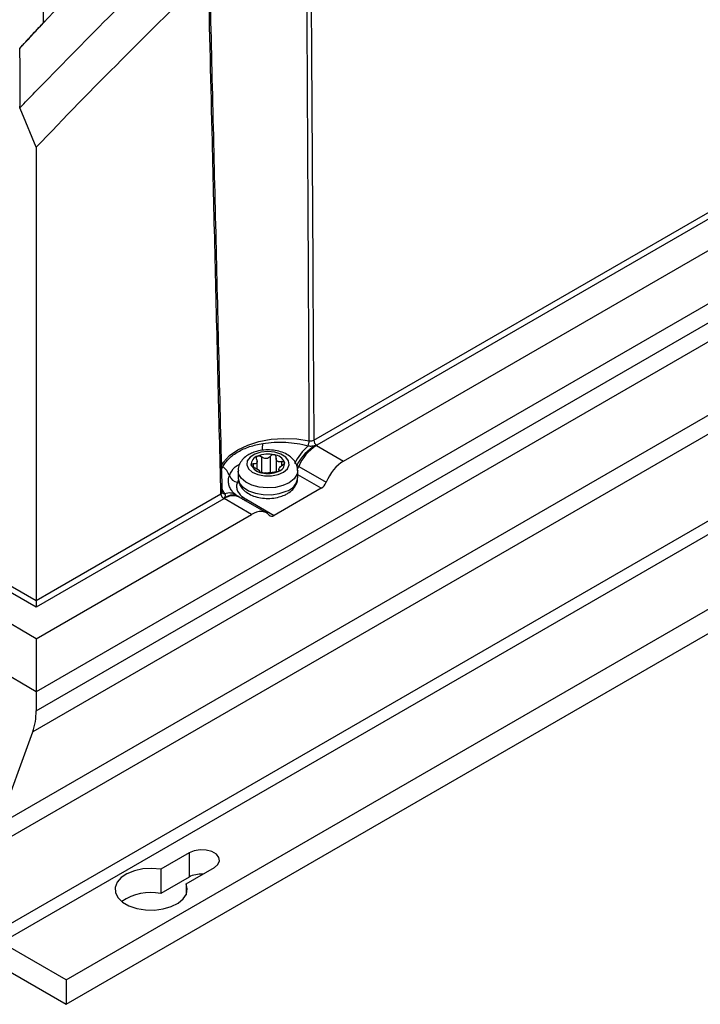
# Model space of a CAD drawing. Header units: millimetres. Extents: x -0.41 to 0.79, y -0.23 to 0.59.
# Tile 33 of 83: x 0.6 to 0.68, y -0.23 to -0.11. Entities that reach past the tile are written whole.
import ezdxf

# ---------------------------------------------------------------- set-up
doc = ezdxf.new("R2010")
doc.units = ezdxf.units.MM

msp = doc.modelspace()

# ---------------------------------------------------------------- linework, layer by layer
at = {"color": 7, "linetype": 'Continuous', "lineweight": 25}
for p, q in [((0.7839859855, -0.0864754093), (0.6021978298, -0.1914194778)), ((0.6021978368, -0.193674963), (0.7839242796, -0.0887665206)), ((0.7835297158, -0.0912282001), (0.6018032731, -0.1961366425)), ((0.6348056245, -0.1618736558), (0.7441087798, -0.0987742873)), ((0.7444622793, -0.0993795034), (0.635159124, -0.1624788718)), ((0.6383009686, -0.1643466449), (0.7476977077, -0.1011932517)), ((0.5978194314, -0.2070246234), (0.7795458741, -0.1021161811)), ((0.7791513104, -0.1045778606), (0.5974248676, -0.209486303)), ((0.6021978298, -0.1851885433), (0.4764562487, -0.1125994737)), ((0.6021978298, -0.181507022), (0.4828335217, -0.1125994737)), ((0.4835405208, -0.1121983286), (0.6021978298, -0.180697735)), ((0.6030954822, -0.1126388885), (0.6030579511, -0.1128614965)), ((0.5974248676, -0.2196570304), (0.7791513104, -0.1147485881)), ((0.7798584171, -0.1159733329), (0.5981319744, -0.2208817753)), ((0.6002653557, -0.1158576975), (0.6002719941, -0.1158615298)), ((0.6021978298, -0.1914194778), (0.4762711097, -0.1187235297)), ((0.6057333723, -0.2252699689), (0.787459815, -0.1203615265)), ((0.6005264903, -0.1234028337), (0.6002942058, -0.1228371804)), ((0.6021978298, -0.1274748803), (0.6005264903, -0.1234028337)), ((0.6057333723, -0.2281278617), (0.787459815, -0.1232194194)), ((0.6021978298, -0.1274748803), (0.6021978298, -0.180697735)), ((0.6351107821, -0.1625049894), (0.6383009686, -0.1643466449)), ((0.6303865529, -0.1639975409), (0.6303865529, -0.1656174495)), ((0.6303929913, -0.1639091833), (0.6303909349, -0.1638658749)), ((0.6281552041, -0.1652676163), (0.6281552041, -0.1643529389)), ((0.6306876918, -0.1652943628), (0.6306876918, -0.1655170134)), ((0.6330529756, -0.1649631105), (0.6362623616, -0.1668158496)), ((0.6259214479, -0.165461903), (0.6259214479, -0.1662784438)), ((0.6284563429, -0.1655999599), (0.6284563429, -0.1655411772)), ((0.6329214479, -0.1662784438), (0.6329214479, -0.165461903)), ((0.6356799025, -0.1675213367), (0.6301599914, -0.1707079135)), ((0.6242541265, -0.1687741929), (0.6021978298, -0.181507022)), ((0.6099769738, -0.1762069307), (0.623900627, -0.1681689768)), ((0.6274895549, -0.1705879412), (0.6242993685, -0.1687462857)), ((0.6260474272, -0.1685722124), (0.6258801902, -0.168464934)), ((0.629252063, -0.1704219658), (0.6260492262, -0.1685730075)), ((0.6269451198, -0.1688520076), (0.6301599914, -0.1707079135)), ((0.6021978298, -0.1851885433), (0.6274895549, -0.1705879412)), ((0.6039656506, -0.1796771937), (0.6099769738, -0.1762069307)), ((0.6021978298, -0.180697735), (0.6039656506, -0.1796771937)), ((0.6021978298, -0.180697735), (0.6021978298, -0.181507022)), ((0.6021978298, -0.1851885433), (0.6021978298, -0.1914194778)), ((0.6021978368, -0.1914194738), (0.6021978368, -0.193674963)), ((0.5978194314, -0.2070246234), (0.6018032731, -0.1961366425)), ((0.620158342, -0.2103296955), (0.6168313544, -0.2122503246)), ((0.620158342, -0.2103296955), (0.620158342, -0.2131875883)), ((0.6168313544, -0.2122503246), (0.6168313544, -0.2151082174)), ((0.6198012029, -0.2139647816), (0.6231281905, -0.2120441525)), ((0.620158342, -0.2131875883), (0.6168313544, -0.2151082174)), ((0.6198012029, -0.2139647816), (0.6198012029, -0.2152668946)), ((0.6057333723, -0.2252699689), (0.5981319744, -0.2208817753)), ((0.5960106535, -0.2225150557), (0.6057333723, -0.2281278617)), ((0.6057333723, -0.2252699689), (0.6057333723, -0.2281278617))]:
    msp.add_line(p, q, dxfattribs=at)
at = {"color": 9, "linetype": 'Continuous', "lineweight": 25}
for p, q in [((0.628664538, -0.1638376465), (0.628664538, -0.1656975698)), ((0.6297214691, -0.1656612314), (0.6297214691, -0.1637522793)), ((0.6276929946, -0.1646660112), (0.6276929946, -0.165030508)), ((0.6310495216, -0.1648748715), (0.6310495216, -0.1643949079)), ((0.6284499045, -0.1655659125), (0.6284499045, -0.1655910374)), ((0.6307495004, -0.1654705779), (0.6307495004, -0.1653801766)), ((0.6356799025, -0.1675213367), (0.6329214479, -0.1659289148))]:
    msp.add_line(p, q, dxfattribs=at)
at = {"color": 9, "linetype": 'Continuous', "lineweight": 25, "flags": 128}
for points in [[(0.6238736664, -0.1649535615), (0.6241892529, -0.1644540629), (0.6249164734, -0.1636888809), (0.6258798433, -0.1630162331), (0.6270450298, -0.1624600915), (0.6283705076, -0.162040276), (0.629809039, -0.1617717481), (0.6313093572, -0.1616640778), (0.6328179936, -0.1617211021), (0.6342811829, -0.1619407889)], [(0.6259214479, -0.1662784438), (0.6259254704, -0.1663752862), (0.6261003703, -0.1669161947), (0.6265215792, -0.1674098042), (0.6271578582, -0.1678195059), (0.6279620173, -0.1681149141), (0.6288744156, -0.1682741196), (0.6298273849, -0.168285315), (0.6307502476, -0.16814767), (0.6315745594, -0.167871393)], [(0.6329212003, -0.165437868), (0.6328330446, -0.1659131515), (0.6324956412, -0.1664277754), (0.631930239, -0.166870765), (0.6311787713, -0.1672092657), (0.6302969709, -0.1674181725), (0.629350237, -0.1674819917), (0.6284087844, -0.1673959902), (0.6275424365, -0.1671665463), (0.6268154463, -0.1668106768), (0.6262817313, -0.1663547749), (0.6259808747, -0.1658326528), (0.6259214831, -0.1654709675)]]:
    msp.add_lwpolyline(points, dxfattribs=at)
at = {"color": 7, "linetype": 'Continuous', "lineweight": 25, "flags": 128}
for points in [[(0.6278835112, -0.1635075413), (0.6273268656, -0.1638574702), (0.6269972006, -0.1642927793), (0.6269302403, -0.1647662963), (0.6271332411, -0.1652267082), (0.6275842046, -0.1656241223), (0.6282342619, -0.1659154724), (0.6290129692, -0.1660691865), (0.6298359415, -0.166068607), (0.6306139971, -0.165913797), (0.6312628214, -0.1656215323), (0.6317121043, -0.1652234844), (0.6319131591, -0.164762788), (0.6318441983, -0.1642893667), (0.6315126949, -0.1638545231), (0.6309545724, -0.1635053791), (0.6302303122, -0.16327977), (0.6294183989, -0.163202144), (0.628606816, -0.163280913), (0.6278835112, -0.1635075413)], [(0.6258817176, -0.1684702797), (0.6258706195, -0.1684635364), (0.6258382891, -0.168440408), (0.6258162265, -0.1684234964), (0.6258141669, -0.1684218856), (0.6258136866, -0.1684215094), (0.6258135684, -0.1684214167), (0.6258135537, -0.1684214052), (0.6258135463, -0.1684213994), (0.6258135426, -0.1684213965), (0.6258135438, -0.1684213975), (0.6258135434, -0.1684213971)], [(0.6231281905, -0.2120441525), (0.6235465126, -0.2116992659), (0.6237352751, -0.2112925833), (0.6236717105, -0.2108731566), (0.6233634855, -0.2104915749), (0.6228477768, -0.2101938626), (0.6221867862, -0.2100159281), (0.6214602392, -0.209979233), (0.6207557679, -0.2100882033), (0.620158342, -0.2103296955)], [(0.6168313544, -0.2122503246), (0.6157826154, -0.2121627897), (0.6147289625, -0.2122277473), (0.6137358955, -0.2124411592), (0.6128651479, -0.2127897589), (0.6121708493, -0.2132518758), (0.6116961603, -0.2137987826), (0.6114705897, -0.2143964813), (0.61150816, -0.2150078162), (0.6118065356, -0.215594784), (0.6123471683, -0.2161208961), (0.6130964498, -0.2165534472), (0.6140078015, -0.2168655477), (0.6150245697, -0.2170377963), (0.6160835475, -0.2170594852), (0.6171189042, -0.2169292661), (0.6180662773, -0.2166552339), (0.618866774, -0.2162544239), (0.6194706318, -0.215751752), (0.6198403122, -0.2151784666), (0.6199528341, -0.2145702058), (0.6198012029, -0.2139647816)]]:
    msp.add_lwpolyline(points, dxfattribs=at)
at = {"color": 7, "linetype": 'Continuous', "lineweight": 25}
for centre, radius, start, end in [((0.635574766, -0.1618302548), 0.0007703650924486, 183.2296536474, 237.3477380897), ((0.6385254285, -0.1675075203), 0.0066218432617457, 131.3423953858, 154.5442648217), ((0.6379639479, -0.1675472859), 0.0058320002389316, 119.8957350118, 152.1091891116), ((0.6379632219, -0.1669833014), 0.005309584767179, 122.494907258, 157.6365810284), ((0.6326923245, -0.1619059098), 0.0015892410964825, 336.6420793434, 358.7424288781), ((0.628464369, -0.1647154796), 0.001002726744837, 104.9033823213, 185.0269079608), ((0.6294281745, -0.1666850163), 0.0031823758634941, 76.6602673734, 112.5751264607), ((0.6299943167, -0.1650862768), 0.0015071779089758, 23.4133433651, 83.59592532), ((0.6222550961, -0.1671087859), 0.0028529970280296, 22.0150209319, 48.8259687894), ((0.6288485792, -0.1642044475), 0.0015071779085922, 203.4133433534, 263.595925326), ((0.6289526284, -0.1644642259), 0.0011163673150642, 228.920142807, 238.0891258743), ((0.627950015, -0.1658194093), 0.0005798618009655, 44.6526763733, 62.356592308), ((0.6298902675, -0.1652347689), 0.0011163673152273, 48.9201428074, 58.0891258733), ((0.6308928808, -0.1638795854), 0.0005798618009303, 224.6526763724, 242.3565923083), ((0.6303785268, -0.1645752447), 0.0010027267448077, 284.9033823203, 5.0269079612), ((0.6259734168, -0.1656757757), 0.001133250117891, 198.7123031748, 263.5372955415), ((0.6294147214, -0.1626057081), 0.0031823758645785, 256.6602673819, 292.5751264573), ((0.6246697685, -0.1681255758), 0.0007703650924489, 183.2296536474, 237.3477380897), ((0.5950086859, -0.1937851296), 0.0071899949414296, 340.9099683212, 0.877932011), ((0.6216144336, -0.2159824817), 0.0031514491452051, 87.3643472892, 117.5187424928), ((0.6156480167, -0.220997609), 0.0060070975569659, 78.6390071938, 124.4626310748)]:
    msp.add_arc(centre, radius, start, end, dxfattribs=at)
at = {"color": 9, "linetype": 'Continuous', "lineweight": 25}
for centre, radius, start, end in [((0.6156336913, -0.1619943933), 0.0131830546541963, 355.2652642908, 358.8491493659), ((0.6314739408, -0.1642768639), 0.0017217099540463, 325.2015845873, 336.5102942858), ((0.6310644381, -0.1660741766), 0.0018682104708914, 285.8460428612, 353.7228193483), ((0.6243560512, -0.1678268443), 0.000354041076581, 213.3428788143, 272.8750182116), ((0.6252652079, -0.1698146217), 0.0014782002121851, 65.3295628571, 131.8354057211), ((0.6253168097, -0.1700988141), 0.0016924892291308, 64.3580973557, 126.9523610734), ((0.6249018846, -0.1694516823), 0.0013765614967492, 56.8572657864, 112.5580545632), ((0.6261940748, -0.1679357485), 0.0007303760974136, 271.2664915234, 296.938662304), ((0.626365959, -0.1681224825), 0.0006895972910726, 277.3062753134, 300.4622867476), ((0.6265839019, -0.1682524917), 0.0006999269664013, 278.8785495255, 301.0696330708)]:
    msp.add_arc(centre, radius, start, end, dxfattribs=at)
at = {"color": 7, "linetype": 'Continuous', "lineweight": 25}
for centre, major_axis, start_param, end_param in [((0.6383441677, -0.167229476), (0.001703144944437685, 0.003057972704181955), 0.7762788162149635, 1.758044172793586), ((0.6356675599, -0.1666976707), (0.0004866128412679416, 0.0008737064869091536), 3.917871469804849, 4.899636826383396), ((0.627532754, -0.1734707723), (0.001703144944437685, 0.003057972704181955), 6.077698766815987, 7.059464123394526), ((0.6301476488, -0.1698842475), (0.0004866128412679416, 0.0008737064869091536), 2.936106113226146, 3.917871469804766)]:
    msp.add_ellipse(centre, major_axis=major_axis, ratio=0.5873670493, start_param=start_param, end_param=end_param, dxfattribs=at)
for points in [[(0.6030577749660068, -0.112861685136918), (0.6092977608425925, -0.1061766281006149), (0.6156018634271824, -0.0996573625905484), (0.6219572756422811, -0.0933070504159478)], [(0.6344165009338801, -0.0959373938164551), (0.6345559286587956, -0.1179106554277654), (0.6346866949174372, -0.1398888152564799), (0.6348056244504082, -0.1618736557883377)], [(0.6193530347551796, -0.1037457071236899), (0.6135344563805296, -0.109352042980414), (0.6077679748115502, -0.1151075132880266), (0.6020619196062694, -0.1210040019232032)], [(0.6223321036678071, -0.1072758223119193), (0.6155445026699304, -0.1138083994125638), (0.6088288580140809, -0.1205456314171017), (0.6021978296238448, -0.127474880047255)], [(0.6030076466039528, -0.1129153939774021), (0.6030243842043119, -0.1128974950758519), (0.6030411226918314, -0.1128796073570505), (0.6030578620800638, -0.112861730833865)], [(0.6002699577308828, -0.1159029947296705), (0.6002684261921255, -0.1158878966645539), (0.6002668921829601, -0.115872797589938), (0.6002653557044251, -0.1158576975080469)], [(0.6002731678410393, -0.1159032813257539), (0.6002727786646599, -0.1158893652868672), (0.6002723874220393, -0.1158754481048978), (0.6002719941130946, -0.1158615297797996)], [(0.6002942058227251, -0.1228371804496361), (0.6003457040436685, -0.1205582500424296), (0.6003387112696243, -0.118246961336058), (0.6002731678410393, -0.1159032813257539)], [(0.6002942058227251, -0.122837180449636), (0.6008831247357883, -0.1222250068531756), (0.6014720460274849, -0.121613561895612), (0.6020619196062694, -0.1210040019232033)], [(0.6350571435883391, -0.1624913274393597), (0.6350751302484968, -0.1624962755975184), (0.6350929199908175, -0.1625010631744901), (0.6351107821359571, -0.1625049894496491)], [(0.6351591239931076, -0.162478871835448), (0.6351434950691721, -0.1624878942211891), (0.6351273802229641, -0.1624965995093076), (0.6351107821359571, -0.1625049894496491)], [(0.630480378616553, -0.1642871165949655), (0.6303994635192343, -0.1641878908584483), (0.6303727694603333, -0.164050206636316), (0.6303929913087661, -0.1639091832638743)], [(0.627793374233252, -0.1650801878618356), (0.6279468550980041, -0.16514296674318), (0.6280971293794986, -0.1652249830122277), (0.6282190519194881, -0.1653057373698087)], [(0.6310495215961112, -0.1643949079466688), (0.6308960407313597, -0.1644373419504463), (0.6307457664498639, -0.1644440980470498), (0.6306238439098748, -0.1643932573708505)], [(0.6328093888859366, -0.1648191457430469), (0.6328906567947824, -0.1648683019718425), (0.6329718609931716, -0.164916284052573), (0.6330529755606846, -0.1649631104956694)], [(0.62836251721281, -0.1654118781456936), (0.6284434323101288, -0.1654811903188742), (0.6284701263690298, -0.1655301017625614), (0.6284499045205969, -0.16556591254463)], [(0.624299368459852, -0.1687462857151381), (0.6242848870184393, -0.1687558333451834), (0.624269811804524, -0.1687651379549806), (0.624254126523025, -0.1687741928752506)], [(0.624299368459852, -0.1687462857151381), (0.6242925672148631, -0.1687359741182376), (0.6242855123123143, -0.1687249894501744), (0.6242792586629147, -0.1687132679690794)], [(0.6265249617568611, -0.1685868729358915), (0.6265876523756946, -0.168630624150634), (0.6266472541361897, -0.1686758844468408), (0.6267155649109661, -0.1687168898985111)], [(0.6267155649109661, -0.1687168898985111), (0.6267913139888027, -0.1687623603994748), (0.6268678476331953, -0.1688073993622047), (0.6269451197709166, -0.1688520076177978)]]:
    msp.add_open_spline(points, degree=3, dxfattribs=at)
for points, knots in [([(0.6342811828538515, -0.161940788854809), (0.6342502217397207, -0.1553096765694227), (0.6342179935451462, -0.1486790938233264), (0.6341846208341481, -0.1420489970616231), (0.634163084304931, -0.1377703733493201), (0.6341410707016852, -0.1334919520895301), (0.6341186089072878, -0.1292137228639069), (0.6340924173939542, -0.1242251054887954), (0.6340656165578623, -0.1192367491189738), (0.6340382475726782, -0.1142486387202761), (0.6340051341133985, -0.108213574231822), (0.6339711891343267, -0.1021788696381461), (0.6339364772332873, -0.0961445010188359)], [0.0004913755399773, 0.0004913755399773, 0.0004913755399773, 0.0004913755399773, 0.0245199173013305, 0.0245199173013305, 0.0245199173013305, 0.0400263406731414, 0.0400263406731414, 0.0400263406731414, 0.0581075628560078, 0.0581075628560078, 0.0581075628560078, 0.0799838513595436, 0.0799838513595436, 0.0799838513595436, 0.0799838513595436]), ([(0.6030577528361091, -0.1128618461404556), (0.6030605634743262, -0.1125886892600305), (0.6030661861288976, -0.1120422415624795), (0.6030758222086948, -0.1112161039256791), (0.6030863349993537, -0.1103852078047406), (0.6030978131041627, -0.1095493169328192), (0.6031102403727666, -0.1087087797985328), (0.6031236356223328, -0.1078637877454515), (0.6031380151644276, -0.1070145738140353), (0.6031534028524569, -0.1061613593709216), (0.6031698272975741, -0.1053043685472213), (0.6031873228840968, -0.1044438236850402), (0.603205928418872, -0.1035799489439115), (0.6032256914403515, -0.1027129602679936), (0.6032466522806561, -0.101843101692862), (0.6032689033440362, -0.1009705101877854), (0.6032923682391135, -0.1000957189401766), (0.6033092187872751, -0.0995099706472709), (0.6033176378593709, -0.0992173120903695)], [0, 0, 0, 0, 0.0625763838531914, 0.1251834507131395, 0.187812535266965, 0.2504549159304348, 0.3131018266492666, 0.3757444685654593, 0.4383740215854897, 0.5009816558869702, 0.5635585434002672, 0.6260958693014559, 0.6885848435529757, 0.7510167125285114, 0.8133827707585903, 0.8756743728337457, 0.9378829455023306, 0.9999999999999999, 0.9999999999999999, 0.9999999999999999, 0.9999999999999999]), ([(0.6239006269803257, -0.1681689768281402), (0.6237894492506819, -0.1636617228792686), (0.6236787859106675, -0.1591541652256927), (0.6235686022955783, -0.1546463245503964), (0.6233416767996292, -0.1453623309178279), (0.6231167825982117, -0.136077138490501), (0.622893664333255, -0.1267908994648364), (0.6227368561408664, -0.1202645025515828), (0.6225809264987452, -0.1137375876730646), (0.6224258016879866, -0.1072101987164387)], [0.000491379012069, 0.000491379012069, 0.000491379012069, 0.000491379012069, 0.0170024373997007, 0.0170024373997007, 0.0170024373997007, 0.0510073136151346, 0.0510073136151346, 0.0510073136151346, 0.0749060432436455, 0.0749060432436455, 0.0749060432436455, 0.0749060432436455]), ([(0.6225576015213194, -0.1070386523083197), (0.6227978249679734, -0.1172125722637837), (0.6230397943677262, -0.1273851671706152), (0.6232837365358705, -0.1375562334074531), (0.6234015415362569, -0.1424680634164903), (0.6235198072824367, -0.1473795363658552), (0.6236385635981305, -0.1522906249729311), (0.623764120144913, -0.1574829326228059), (0.623890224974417, -0.1626748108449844), (0.6240169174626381, -0.1678662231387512)], [0, 0, 0, 0, 0.0372626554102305, 0.0372626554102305, 0.0372626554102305, 0.0552576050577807, 0.0552576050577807, 0.0552576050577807, 0.0742829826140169, 0.0742829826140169, 0.0742829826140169, 0.0742829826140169]), ([(0.6002653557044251, -0.115857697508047), (0.6007346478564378, -0.1153545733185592), (0.6012026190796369, -0.1148513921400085), (0.6016704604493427, -0.1143488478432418), (0.6019043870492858, -0.1140975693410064), (0.6021382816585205, -0.1138464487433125), (0.6023722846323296, -0.1135955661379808), (0.6025839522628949, -0.1133686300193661), (0.6027957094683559, -0.1131418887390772), (0.6030076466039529, -0.1129153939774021)], [0, 0, 0, 0, 0.0021737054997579, 0.0021737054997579, 0.0021737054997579, 0.0032605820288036, 0.0032605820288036, 0.0032605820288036, 0.0042437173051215, 0.0042437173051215, 0.0042437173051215, 0.0042437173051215]), ([(0.6002719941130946, -0.1158615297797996), (0.6007289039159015, -0.1153697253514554), (0.6011829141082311, -0.1148769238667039), (0.60209474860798, -0.1138948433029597), (0.6025510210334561, -0.1134046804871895), (0.6030076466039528, -0.1129153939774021)], [0, 0, 0, 0, 0.5, 0.5, 1, 1, 1, 1]), ([(0.6342811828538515, -0.1619407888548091), (0.6343707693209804, -0.1619604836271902), (0.6344680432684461, -0.1619644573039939), (0.6346519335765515, -0.1619410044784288), (0.6347382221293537, -0.1619134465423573), (0.6348056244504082, -0.1618736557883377)], [0, 0, 0, 0, 0.5, 0.5, 1, 1, 1, 1]), ([(0.6241333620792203, -0.1649612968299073), (0.6242252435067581, -0.164796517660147), (0.6243323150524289, -0.1646358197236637), (0.6245766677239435, -0.1643231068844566), (0.6247142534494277, -0.1641709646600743), (0.6250155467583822, -0.1638806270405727), (0.6251796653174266, -0.1637418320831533), (0.6255349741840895, -0.1634776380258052), (0.6257268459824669, -0.1633519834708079), (0.6261307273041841, -0.1631191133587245), (0.6263434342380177, -0.1630112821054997), (0.6267902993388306, -0.1628125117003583), (0.6270256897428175, -0.1627211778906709), (0.62775515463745, -0.1624756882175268), (0.6282701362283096, -0.1623497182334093), (0.6288140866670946, -0.1622591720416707)], [0, 0, 0, 0, 0.1250000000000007, 0.1250000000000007, 0.2500000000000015, 0.2500000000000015, 0.3750000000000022, 0.3750000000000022, 0.500000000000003, 0.500000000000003, 0.6250000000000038, 0.6250000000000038, 0.7500000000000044, 0.7500000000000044, 1, 1, 1, 1]), ([(0.632909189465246, -0.1654247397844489), (0.6328926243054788, -0.1652342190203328), (0.6328579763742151, -0.1648357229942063), (0.632551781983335, -0.1642916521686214), (0.6320935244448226, -0.1638161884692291), (0.6314736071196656, -0.1634309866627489), (0.6307107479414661, -0.1631542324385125), (0.6298471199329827, -0.1630104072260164), (0.6289512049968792, -0.1630158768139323), (0.6281383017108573, -0.1631510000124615), (0.6276761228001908, -0.1633324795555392), (0.6274728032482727, -0.1634123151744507)], [0, 0, 0, 0, 0.0936342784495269, 0.1958468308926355, 0.3007466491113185, 0.4137835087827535, 0.534370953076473, 0.6569277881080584, 0.779420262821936, 0.902963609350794, 0.9999999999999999, 0.9999999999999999, 0.9999999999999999, 0.9999999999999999]), ([(0.6288140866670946, -0.1622591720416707), (0.6292477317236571, -0.1621869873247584), (0.6296911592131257, -0.1621403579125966), (0.6305921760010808, -0.1620957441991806), (0.6310524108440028, -0.1620980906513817), (0.631959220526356, -0.1621486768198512), (0.6324106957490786, -0.1621967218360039), (0.6333016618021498, -0.1623361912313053), (0.6337332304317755, -0.1624262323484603), (0.6341513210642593, -0.1625360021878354)], [0, 0, 0, 0, 0.25, 0.25, 0.5, 0.5, 0.75, 0.75, 1, 1, 1, 1]), ([(0.6341513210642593, -0.1625360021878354), (0.6342991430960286, -0.1625673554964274), (0.6344590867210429, -0.1625751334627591), (0.6346892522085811, -0.162552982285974), (0.6347649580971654, -0.1625396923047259), (0.6348733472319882, -0.1625143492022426), (0.634908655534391, -0.162504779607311), (0.6349802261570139, -0.1624881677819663), (0.6350198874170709, -0.1624810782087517), (0.6350571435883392, -0.1624913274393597)], [0, 0, 0, 0, 0.500000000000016, 0.500000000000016, 0.7500000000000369, 0.7500000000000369, 0.8750000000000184, 0.8750000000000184, 1, 1, 1, 1]), ([(0.6274728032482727, -0.1634123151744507), (0.6273362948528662, -0.1634799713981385), (0.6269739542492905, -0.1636595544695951), (0.6264937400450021, -0.164044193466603), (0.6261137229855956, -0.1645793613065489), (0.6259190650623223, -0.1650783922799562), (0.625943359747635, -0.1653798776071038), (0.6259510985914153, -0.1654759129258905)], [0, 0, 0, 0, 0.1581066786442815, 0.4196699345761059, 0.6618347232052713, 0.8922806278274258, 0.9999999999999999, 0.9999999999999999, 0.9999999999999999, 0.9999999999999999]), ([(0.6280933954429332, -0.1640949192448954), (0.628131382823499, -0.1641779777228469), (0.6281529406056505, -0.1642621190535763), (0.6281571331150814, -0.1644193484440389), (0.628138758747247, -0.1644916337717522), (0.6280623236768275, -0.1646006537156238), (0.6280038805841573, -0.1646379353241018), (0.6278629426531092, -0.1646757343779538), (0.627781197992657, -0.1646774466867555), (0.6276929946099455, -0.1646660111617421)], [0, 0, 0, 0, 0.25, 0.25, 0.5, 0.5, 0.75, 0.75, 1, 1, 1, 1]), ([(0.6280933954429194, -0.1640949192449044), (0.6280619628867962, -0.164026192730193), (0.6280535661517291, -0.1639552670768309), (0.6280917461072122, -0.1638297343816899), (0.6281388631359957, -0.1637769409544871), (0.6282064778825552, -0.1637464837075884)], [0, 0, 0, 0, 0.5, 0.5, 1, 1, 1, 1]), ([(0.6282064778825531, -0.1637464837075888), (0.6282740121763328, -0.163716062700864), (0.6283580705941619, -0.1637094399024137), (0.6285234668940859, -0.1637434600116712), (0.6286019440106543, -0.16378302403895), (0.6286645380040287, -0.1638376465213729)], [0, 0, 0, 0, 0.5, 0.5, 1, 1, 1, 1]), ([(0.6297214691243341, -0.1637522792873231), (0.6296646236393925, -0.163829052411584), (0.629592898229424, -0.1638964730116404), (0.6294232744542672, -0.163998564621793), (0.6293248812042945, -0.164031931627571), (0.6291231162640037, -0.164048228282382), (0.6290187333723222, -0.1640312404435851), (0.6288274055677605, -0.1639582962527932), (0.628740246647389, -0.163903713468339), (0.6286645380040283, -0.1638376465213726)], [0, 0, 0, 0, 0.25, 0.25, 0.5, 0.5, 0.75, 0.75, 1, 1, 1, 1]), ([(0.630162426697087, -0.1635885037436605), (0.6300830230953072, -0.1635699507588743), (0.629994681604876, -0.1635772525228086), (0.6298361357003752, -0.1636374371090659), (0.6297684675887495, -0.1636888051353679), (0.6297214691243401, -0.1637522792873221)], [0, 0, 0, 0, 0.5, 0.5, 1, 1, 1, 1]), ([(0.6303885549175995, -0.1638157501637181), (0.6303884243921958, -0.163808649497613), (0.6303875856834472, -0.163763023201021), (0.6303559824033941, -0.1637144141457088), (0.6303015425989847, -0.1636533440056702), (0.6302448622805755, -0.163612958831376), (0.6301856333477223, -0.1635953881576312), (0.6301624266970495, -0.163588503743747)], [0, 0, 0, 0, 0.0647124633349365, 0.4158187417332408, 0.5019862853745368, 0.8048718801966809, 1, 1, 1, 1]), ([(0.6274654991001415, -0.1648033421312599), (0.6274536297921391, -0.1647543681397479), (0.627471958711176, -0.1647136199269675), (0.6275562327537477, -0.1646644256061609), (0.6276200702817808, -0.1646565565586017), (0.627692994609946, -0.1646660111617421)], [0, 0, 0, 0, 0.5, 0.5, 1, 1, 1, 1]), ([(0.6277933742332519, -0.1650801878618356), (0.6277149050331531, -0.1650480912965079), (0.6276389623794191, -0.1650052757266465), (0.6275191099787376, -0.1649069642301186), (0.627477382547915, -0.1648523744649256), (0.6274654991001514, -0.1648033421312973)], [0, 0, 0, 0, 0.5, 0.5, 1, 1, 1, 1]), ([(0.6307495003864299, -0.1653801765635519), (0.630711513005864, -0.1653621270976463), (0.6306899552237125, -0.1653362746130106), (0.6306857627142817, -0.1652645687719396), (0.630704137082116, -0.1652179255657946), (0.6307805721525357, -0.1651089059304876), (0.6308390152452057, -0.1650459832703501), (0.6309799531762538, -0.1649226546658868), (0.631061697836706, -0.1648626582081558), (0.6311499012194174, -0.1648090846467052)], [0, 0, 0, 0, 0.25, 0.25, 0.5, 0.5, 0.75, 0.75, 1, 1, 1, 1]), ([(0.631049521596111, -0.1643949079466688), (0.6311278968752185, -0.164373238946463), (0.6312037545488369, -0.1643698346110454), (0.6313235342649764, -0.1644021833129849), (0.631365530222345, -0.1644384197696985), (0.631377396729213, -0.1644873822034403)], [0, 0, 0, 0, 0.5, 0.5, 1, 1, 1, 1]), ([(0.6313773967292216, -0.1644873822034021), (0.6313892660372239, -0.1645363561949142), (0.6313709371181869, -0.1645954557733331), (0.6312866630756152, -0.1647105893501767), (0.6312228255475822, -0.1647647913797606), (0.631149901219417, -0.1648090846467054)], [0, 0, 0, 0, 0.5, 0.5, 1, 1, 1, 1]), ([(0.6259276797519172, -0.1662768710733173), (0.6259449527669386, -0.1664806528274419), (0.6259798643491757, -0.1668925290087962), (0.6262906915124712, -0.1674488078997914), (0.6267494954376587, -0.1679241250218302), (0.6273692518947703, -0.168309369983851), (0.6281321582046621, -0.1685861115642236), (0.6289957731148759, -0.1687299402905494), (0.6298916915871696, -0.1687244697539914), (0.6307045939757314, -0.1685893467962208), (0.6311667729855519, -0.1684078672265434), (0.6313700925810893, -0.1683280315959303)], [0, 0, 0, 0, 0.0994517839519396, 0.2010082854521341, 0.3052348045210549, 0.4175461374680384, 0.5373595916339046, 0.6591297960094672, 0.7808360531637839, 0.9035864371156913, 1, 1, 1, 1]), ([(0.628680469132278, -0.1657022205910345), (0.6286010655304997, -0.1656836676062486), (0.6285353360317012, -0.1656587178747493), (0.628454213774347, -0.1656084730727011), (0.628439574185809, -0.165584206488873), (0.6284499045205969, -0.16556591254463)], [0, 0, 0, 0, 0.5, 0.5, 1, 1, 1, 1]), ([(0.6291214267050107, -0.1657228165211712), (0.6290743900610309, -0.1657325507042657), (0.6290068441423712, -0.1657375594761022), (0.6288488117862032, -0.1657318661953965), (0.6287599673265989, -0.1657207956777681), (0.628680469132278, -0.1657022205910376)], [0, 0, 0, 0, 0.5, 0.5, 1, 1, 1, 1]), ([(0.6291214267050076, -0.1657228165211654), (0.629178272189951, -0.1657110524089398), (0.6292499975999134, -0.1657019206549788), (0.6294196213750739, -0.1656853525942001), (0.6295180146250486, -0.1656776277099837), (0.6297197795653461, -0.1656613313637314), (0.629824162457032, -0.1656526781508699), (0.630015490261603, -0.165640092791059), (0.6301026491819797, -0.165636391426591), (0.6301783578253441, -0.1656374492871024)], [0, 0, 0, 0, 0.25, 0.25, 0.5, 0.5, 0.75, 0.75, 1, 1, 1, 1]), ([(0.6306364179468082, -0.1655442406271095), (0.630568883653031, -0.1655746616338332), (0.6304848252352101, -0.1655996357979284), (0.6303194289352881, -0.1656315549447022), (0.6302409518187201, -0.1656383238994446), (0.630178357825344, -0.1656374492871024)], [0, 0, 0, 0, 0.5, 0.5, 1, 1, 1, 1]), ([(0.6307495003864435, -0.1653801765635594), (0.6307809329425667, -0.1653951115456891), (0.6307893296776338, -0.1654198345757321), (0.6307511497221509, -0.1654795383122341), (0.630704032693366, -0.1655137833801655), (0.6306364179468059, -0.1655442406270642)], [0, 0, 0, 0, 0.5, 0.5, 1, 1, 1, 1]), ([(0.6313700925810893, -0.1683280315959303), (0.6315065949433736, -0.1682603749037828), (0.6318689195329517, -0.1680807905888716), (0.6323493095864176, -0.1676961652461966), (0.6327286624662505, -0.1671609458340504), (0.6329223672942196, -0.166669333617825), (0.6328994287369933, -0.1663754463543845), (0.6328925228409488, -0.1662869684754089)], [0, 0, 0, 0, 0.1594552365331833, 0.4232494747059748, 0.6674797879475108, 0.8998912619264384, 0.9999999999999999, 0.9999999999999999, 0.9999999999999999, 0.9999999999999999]), ([(0.6258458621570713, -0.1668018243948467), (0.6257806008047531, -0.1669565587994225), (0.6257446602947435, -0.1671125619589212), (0.6257332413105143, -0.1674271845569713), (0.6257589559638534, -0.1675874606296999), (0.6258729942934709, -0.1678948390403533), (0.6259605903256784, -0.1680435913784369), (0.6262005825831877, -0.1683306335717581), (0.6263489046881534, -0.1684640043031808), (0.6265249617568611, -0.1685868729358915)], [0, 0, 0, 0, 0.25, 0.25, 0.5, 0.5, 0.75, 0.75, 1, 1, 1, 1]), ([(0.6240465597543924, -0.1679604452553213), (0.6240465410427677, -0.1679569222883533), (0.6240464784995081, -0.1679451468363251), (0.6240425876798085, -0.1679250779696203), (0.6240356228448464, -0.1679028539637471), (0.6240268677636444, -0.1678831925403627), (0.6240202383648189, -0.1678718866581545), (0.6240169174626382, -0.1678662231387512)], [0, 0, 0, 0, 0.1103298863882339, 0.3687756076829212, 0.6291237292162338, 0.8142148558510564, 1, 1, 1, 1]), ([(0.6240606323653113, -0.1680205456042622), (0.6240590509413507, -0.1680188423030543), (0.6240548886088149, -0.168014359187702), (0.6240528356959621, -0.1679809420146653), (0.6240515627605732, -0.1679602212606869)], [0, 0, 0, 0, 0.3799369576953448, 1, 1, 1, 1]), ([(0.624279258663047, -0.1687132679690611), (0.6242662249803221, -0.1686888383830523), (0.6242831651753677, -0.1686633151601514), (0.6243156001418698, -0.1686198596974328), (0.6243329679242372, -0.1685989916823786), (0.6243788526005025, -0.1685350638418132), (0.6244018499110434, -0.1684917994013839), (0.6244281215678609, -0.1684029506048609), (0.6244315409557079, -0.1683567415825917), (0.6244177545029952, -0.1682671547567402), (0.6244010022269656, -0.1682233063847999), (0.6243738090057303, -0.1681804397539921)], [0, 0, 0, 0, 0.1249999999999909, 0.1249999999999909, 0.2499999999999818, 0.2499999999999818, 0.4999999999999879, 0.4999999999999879, 0.7499999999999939, 0.7499999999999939, 1, 1, 1, 1]), ([(0.6256599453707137, -0.1682976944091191), (0.6255331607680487, -0.1681981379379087), (0.6253105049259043, -0.1680232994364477), (0.6252114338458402, -0.1678685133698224), (0.6251687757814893, -0.1678018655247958)], [0, 0, 0, 0, 0.5694196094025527, 0.9999999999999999, 0.9999999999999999, 0.9999999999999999, 0.9999999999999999]), ([(0.625819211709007, -0.1684258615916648), (0.6258192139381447, -0.1684258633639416), (0.6258192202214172, -0.1684258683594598), (0.625818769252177, -0.1684255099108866), (0.6258176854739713, -0.1684246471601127), (0.6258148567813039, -0.1684223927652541), (0.6258058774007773, -0.1684152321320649), (0.6257529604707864, -0.1683730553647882), (0.6256998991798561, -0.1683331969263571), (0.6256537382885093, -0.1682985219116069)], [0, 0, 0, 0, 0.0032623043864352, 0.0091954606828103, 0.0174730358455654, 0.0327954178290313, 0.0696110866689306, 0.1906042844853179, 1, 1, 1, 1])]:
    msp.add_open_spline(points, degree=3, knots=knots, dxfattribs=at)
at = {"color": 9, "linetype": 'Continuous', "lineweight": 25}
for points, knots in [([(0.6239556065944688, -0.1653422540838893), (0.623978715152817, -0.1652830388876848), (0.6240289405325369, -0.1651543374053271), (0.62409675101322, -0.1650289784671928), (0.6241333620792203, -0.1649612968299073)], [0, 0, 0, 0, 0.4600972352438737, 1, 1, 1, 1]), ([(0.6249000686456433, -0.1660393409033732), (0.6250623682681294, -0.1656717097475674), (0.6252986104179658, -0.1651365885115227), (0.6259123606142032, -0.1647920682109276), (0.6261044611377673, -0.1646842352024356)], [0, 0, 0, 0, 0.6870053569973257, 0.9999999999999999, 0.9999999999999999, 0.9999999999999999, 0.9999999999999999]), ([(0.6251619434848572, -0.1678064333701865), (0.625137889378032, -0.1677730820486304), (0.6250625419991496, -0.1676686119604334), (0.6249671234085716, -0.1674825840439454), (0.6248742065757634, -0.1672496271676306), (0.6248138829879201, -0.1670082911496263), (0.624788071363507, -0.1667839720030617), (0.6247890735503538, -0.1665194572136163), (0.6248237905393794, -0.1662766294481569), (0.6248808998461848, -0.1660989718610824), (0.6249000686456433, -0.1660393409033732)], [0, 0, 0, 0, 0.061557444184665, 0.1928232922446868, 0.325041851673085, 0.4602730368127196, 0.5965436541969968, 0.6964259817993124, 0.8981050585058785, 1, 1, 1, 1]), ([(0.624373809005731, -0.1681804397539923), (0.6243300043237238, -0.1681185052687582), (0.6242423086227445, -0.1679945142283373), (0.6241294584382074, -0.1678028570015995), (0.6240514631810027, -0.1676571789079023), (0.6240164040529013, -0.1675743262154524), (0.6240094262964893, -0.1675578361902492)], [0, 0, 0, 0, 0.3067054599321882, 0.6140154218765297, 0.9231781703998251, 1, 1, 1, 1]), ([(0.6259762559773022, -0.1665890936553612), (0.6259504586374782, -0.1666176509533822), (0.6258897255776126, -0.1666848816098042), (0.6258618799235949, -0.1667591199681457), (0.6258458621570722, -0.1668018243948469)], [0, 0, 0, 0, 0.4247660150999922, 1, 1, 1, 1]), ([(0.6239006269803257, -0.1681689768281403), (0.6239101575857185, -0.1681633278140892), (0.6239292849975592, -0.1681519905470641), (0.6239549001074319, -0.1681330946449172), (0.623978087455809, -0.1681128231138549), (0.6239980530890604, -0.1680914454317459), (0.6240146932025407, -0.1680692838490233), (0.624028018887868, -0.1680463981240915), (0.6240381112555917, -0.1680226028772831), (0.6240444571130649, -0.1679983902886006), (0.6240473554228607, -0.1679775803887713), (0.6240467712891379, -0.1679650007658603), (0.6240465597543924, -0.1679604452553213)], [0, 0, 0, 0, 0.1029689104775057, 0.2066530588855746, 0.3125937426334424, 0.4193144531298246, 0.5222730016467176, 0.6259473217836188, 0.7318794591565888, 0.8385918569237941, 0.9415486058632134, 1, 1, 1, 1])]:
    msp.add_open_spline(points, degree=3, knots=knots, dxfattribs=at)

doc.saveas('drawing.dxf')
